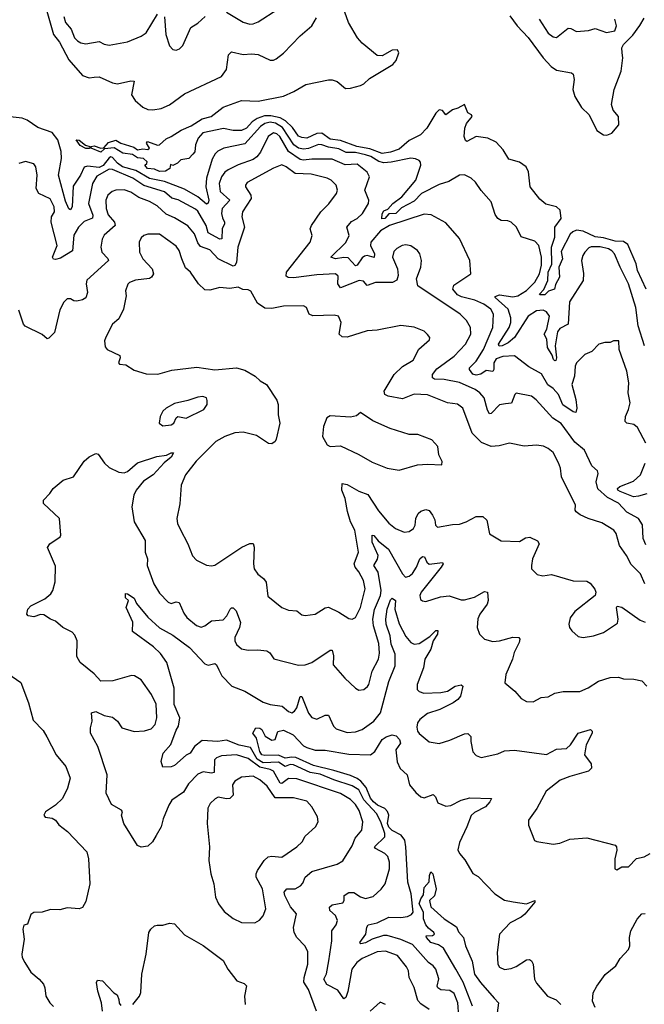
# Model space of a CAD drawing. Extents: x 1493970 to 1595317, y 729910 to 844791.
# Tile 204 of 256: x 1501071 to 1504799, y 829716 to 835592. Entities that reach past the tile are written whole.
import ezdxf

# ---------------------------------------------------------------- set-up
doc = ezdxf.new("R2010")
doc.units = 0

msp = doc.modelspace()

# ---------------------------------------------------------------- linework, layer by layer
at = {"layer": '0CON10XD'}
for points in [[(1504810.4, 833985), (1504757.5, 834095), (1504750, 834135), (1504699.8, 834249.8), (1504675, 834269), (1504625, 834271.2), (1504555, 834290.7), (1504505, 834295.8), (1504435, 834330.3), (1504395, 834335.6), (1504372.7, 834327.3), (1504357.2, 834312.8), (1504302, 834208), (1504311.5, 834165), (1504288.5, 834115), (1504292.7, 834055), (1504268.3, 834011.7), (1504262.1, 833985), (1504227.5, 833972.5), (1504205, 833950.5), (1504175, 833950), (1504173.3, 833955), (1504198.7, 833981.3), (1504223.3, 834035), (1504225.1, 834085), (1504247, 834133), (1504244.4, 834235), (1504265.5, 834295), (1504264.9, 834355), (1504301.9, 834405), (1504296.1, 834456.1), (1504275, 834475.4), (1504210.5, 834490.5), (1504175, 834520.5), (1504116.9, 834595), (1504108, 834685), (1504094.6, 834715), (1504055, 834742.5), (1503989.8, 834759.8), (1503956.2, 834815), (1503915, 834861.2), (1503865, 834884.4), (1503795, 834894.7), (1503740, 834865), (1503731.4, 834871.4), (1503724.7, 834894.7), (1503727.1, 834945), (1503738, 834972), (1503772, 835015), (1503766.7, 835025), (1503745, 835036.2), (1503725, 835086.2), (1503686.3, 835063.7), (1503655, 835053.8), (1503615, 835023.8), (1503595, 835051.5), (1503575, 835054.6), (1503555, 835035.5), (1503500.8, 834945), (1503462.3, 834905), (1503395, 834872), (1503335, 834819.1), (1503285, 834801), (1503235, 834794.8), (1503161.2, 834821.2), (1503082.7, 834835), (1502985, 834871.5), (1502925, 834879.3), (1502875, 834915.6), (1502845, 834912.5), (1502785, 834885.3), (1502755, 834889.2), (1502735, 834898.2), (1502698.8, 834948.8), (1502658.1, 834988.1), (1502626.5, 835006.5), (1502569.5, 835019.5), (1502532.2, 835017.8), (1502487.6, 835002.4), (1502458, 834982), (1502425, 834945.8), (1502395, 834931), (1502345, 834930.8), (1502286.6, 834943.4), (1502165, 834918.2), (1502136, 834885), (1502119.4, 834845), (1502115.7, 834804.3), (1502105, 834790), (1502080, 834765), (1502033.3, 834756.7), (1502013, 834737), (1501985, 834722.5), (1501971.7, 834728.3), (1501967.5, 834705), (1501941.7, 834688.3), (1501905, 834686.2), (1501875, 834700), (1501834.2, 834705), (1501817.5, 834725), (1501830, 834735), (1501832.5, 834745), (1501810, 834765), (1501775, 834768.1), (1501745, 834788.8), (1501686.7, 834796.7), (1501635, 834828.4), (1501577.9, 834822.1), (1501555, 834801.6), (1501497.5, 834825), (1501497.5, 834835), (1501515, 834838.9), (1501555, 834826.2), (1501572.5, 834827.5), (1501600.3, 834859.7), (1501645, 834872.9), (1501674.7, 834854.7), (1501752.6, 834832.6), (1501775, 834815.8), (1501805, 834822.2), (1501835, 834817.5), (1501846, 834825), (1501828.8, 834855), (1501834, 834866), (1501894.4, 834844.4), (1501905, 834845.7), (1501945, 834882.2), (1501975.5, 834895), (1502035, 834934), (1502095, 834959.4), (1502159.4, 835000.6), (1502213.5, 835015), (1502285, 835070.9), (1502395, 835110.9), (1502495, 835106.5), (1502645, 835136.8), (1502707, 835163), (1502778.8, 835205), (1502915, 835233.8), (1502935, 835233.9), (1502965, 835223.8), (1503015, 835181.8), (1503045, 835183.6), (1503105, 835200), (1503125, 835210), (1503157.9, 835242.1), (1503297.8, 835325), (1503318.8, 835348.8), (1503332.9, 835395), (1503325, 835413.1), (1503295, 835410), (1503235, 835377.1), (1503205, 835379.7), (1503115, 835453.2), (1503086.2, 835485), (1503033.6, 835575), (1502978.2, 835735)], [(1501232.7, 835642.7), (1501273.7, 835503.7), (1501308.1, 835458.1), (1501363.5, 835353.5), (1501445, 835259.6), (1501485, 835244.6), (1501515, 835248.5), (1501545, 835250.9), (1501625.4, 835215.4), (1501655, 835209.1), (1501735, 835228.1), (1501755, 835226.2), (1501738.8, 835145), (1501759.5, 835109.5), (1501805, 835070.6), (1501835, 835056.5), (1501865, 835053.8), (1501915, 835062.3), (1501965.7, 835085), (1502055, 835149.5), (1502276.2, 835253.8), (1502305.5, 835294.5), (1502317.7, 835382.3), (1502335, 835401.1), (1502405, 835384.4), (1502455, 835389.5), (1502495, 835385.7), (1502565, 835351.2), (1502585, 835351.2), (1502601.2, 835358.8), (1502645, 835392), (1502745, 835496), (1502815, 835556.2), (1502843.3, 835603.3)], [(1501335, 835612.5), (1501343.4, 835575), (1501378.5, 835535), (1501398.8, 835485), (1501415.9, 835465.9), (1501435, 835454.6), (1501465, 835447.9), (1501545, 835463.1), (1501575.6, 835445.6), (1501605, 835440.6), (1501715, 835460.8), (1501796.7, 835495), (1501825, 835514.2), (1501893.8, 835625)], [(1502305, 835638.2), (1502405, 835578.1), (1502444, 835566), (1502465, 835567.5), (1502495, 835579.2), (1502611.4, 835655)], [(1501935, 835610), (1501943.6, 835503.6), (1501965, 835436.2), (1501985, 835414), (1502005, 835410), (1502025, 835418.8), (1502045, 835438.8), (1502093.4, 835546.6), (1502135, 835570.8), (1502178.3, 835611.7)], [(1503997.1, 835615), (1504039.2, 835555), (1504105, 835486.1), (1504194.8, 835364.8), (1504244.1, 835314.1), (1504275, 835290.4), (1504365, 835275.5), (1504375, 835268), (1504380, 835235), (1504372.1, 835175), (1504383.8, 835133.8), (1504425, 835068.1), (1504470, 835025), (1504515, 834932), (1504555, 834905.7), (1504575, 834903.1), (1504605, 834915.6), (1504647.3, 834965), (1504645.2, 835015), (1504612.4, 835052.4), (1504603, 835087), (1504618.4, 835175), (1504660, 835285), (1504670, 835365), (1504667.8, 835395), (1504665.6, 835425), (1504674.2, 835445), (1504730.7, 835499.3), (1504772.4, 835557.6), (1504797.4, 835602.6)], [(1504172.3, 835595), (1504225, 835511.5), (1504255, 835490), (1504275, 835486.9), (1504345, 835542.5), (1504360.8, 835540.8), (1504395, 835521.2), (1504465, 835528.6), (1504505, 835540), (1504574, 835516), (1504623.4, 835526.6), (1504633.6, 835555), (1504623.2, 835595)], [(1504799.4, 833645), (1504762.5, 833765), (1504748.6, 833875), (1504704.8, 834015), (1504655.2, 834115), (1504621.5, 834195), (1504605, 834213.8), (1504585, 834224.2), (1504535, 834237.2), (1504482.7, 834237.3), (1504468.9, 834231.1), (1504444.2, 834205), (1504431.4, 834185), (1504424.3, 834155), (1504437, 834077), (1504434.3, 834035), (1504352, 833908), (1504344.3, 833775.7), (1504295, 833749.6), (1504280.7, 833729.3), (1504266.6, 833645), (1504275.6, 833575), (1504271.3, 833558.7), (1504265, 833555.6), (1504257.3, 833565), (1504249.7, 833589.7), (1504220.3, 833635), (1504217.2, 833685), (1504202.1, 833715), (1504217.6, 833745), (1504233.8, 833823.8), (1504215, 833848.6), (1504195, 833859.4), (1504155, 833855.2), (1504105, 833822.6), (1504023.7, 833695), (1503986.8, 833663.2), (1503950.9, 833645), (1503933.2, 833643.2), (1503929.7, 833655), (1503993.2, 833755), (1504002.6, 833785), (1504003, 833813), (1503985.8, 833865), (1503908.9, 833935), (1503909.5, 833940.5), (1503935, 833951.1), (1504015, 833938.4), (1504045, 833944.2), (1504095, 833976), (1504145.3, 834025), (1504173.3, 834075), (1504185, 834127.5), (1504185.2, 834175), (1504169.6, 834245), (1504145, 834271.4), (1504065, 834296.2), (1504037.1, 834355), (1504005, 834384.3), (1503985, 834392.9), (1503944.3, 834394.3), (1503925.6, 834405.6), (1503909.1, 834429.1), (1503885.6, 834505.6), (1503825, 834573.8), (1503792, 834622), (1503765, 834647.1), (1503725, 834665.6), (1503695, 834663.6), (1503632.4, 834627.6), (1503575, 834609.3), (1503469.8, 834555), (1503425, 834510.3), (1503350.2, 834469.8), (1503315.2, 834435), (1503275, 834433.4), (1503250.9, 834405), (1503233, 834403), (1503235, 834434), (1503245, 834451.8), (1503268.4, 834461.6), (1503297.5, 834495), (1503351.8, 834535), (1503436, 834635), (1503465.4, 834725), (1503463.1, 834743.1), (1503455, 834752), (1503432.7, 834762.7), (1503405.6, 834765.6), (1503288.6, 834741.4), (1503245, 834738.8), (1503215, 834746.6), (1503166.8, 834775), (1503135, 834785.8), (1503075, 834799.1), (1503019.5, 834799.5), (1502975, 834822.6), (1502915, 834832), (1502873.5, 834846.5), (1502855, 834847), (1502795.7, 834824.3), (1502765, 834819.2), (1502735, 834825.7), (1502707.7, 834845), (1502638.8, 834948.8), (1502598.3, 834975), (1502565, 834980.9), (1502535, 834972.9), (1502508.1, 834955), (1502415, 834851.2), (1502288.8, 834825), (1502252.9, 834807.1), (1502237.2, 834792.8), (1502220, 834760), (1502185.7, 834645.7), (1502182.2, 834595), (1502200.2, 834515), (1502195, 834497.9), (1502185, 834490.8), (1502134.7, 834534.7), (1502055, 834580.7), (1501935, 834626), (1501845, 834643.7), (1501765, 834693), (1501685, 834715.1), (1501655.7, 834735.7), (1501625, 834770.9), (1501615, 834774.4), (1501605, 834768.4), (1501568.7, 834721.3), (1501545, 834710.4), (1501475, 834718.6), (1501455, 834712.5), (1501433.8, 834665), (1501390.8, 834599.2), (1501383.2, 834475), (1501375, 834457.1), (1501365, 834463.5), (1501345, 834508.5), (1501302.4, 834665), (1501320.5, 834765), (1501317.8, 834805), (1501299.4, 834875), (1501265, 834920), (1501179.7, 834949.7), (1501115, 834992.7), (1501085, 835005.4), (1501015, 835013.2)], [(1504808.8, 833065), (1504759.1, 833159.1), (1504735.9, 833175.9), (1504694.1, 833184.1), (1504684.6, 833195), (1504686.5, 833225), (1504704.7, 833265), (1504713.9, 833305), (1504702.7, 833365), (1504707.5, 833425), (1504695.5, 833495), (1504648.8, 833625), (1504646.1, 833676.1), (1504615, 833676.7), (1504595, 833666.7), (1504564.1, 833665.9), (1504527.5, 833655), (1504485, 833611.2), (1504445, 833594.2), (1504394.4, 833545), (1504385.5, 833524.5), (1504382.5, 833465), (1504367.3, 833415), (1504390.2, 833325), (1504396.5, 833273.5), (1504391.2, 833248.8), (1504375, 833251.5), (1504313.6, 833293.6), (1504287.7, 833355), (1504255, 833392), (1504223.3, 833413.3), (1504185, 833478.6), (1504109.8, 833519.8), (1504025, 833585.4), (1503955, 833581.9), (1503915, 833567.6), (1503900.6, 833545), (1503901.1, 833505), (1503895, 833492.2), (1503855, 833498.6), (1503823.4, 833476.6), (1503795, 833470.4), (1503776.5, 833476.5), (1503756.2, 833505), (1503756.2, 833515), (1503795, 833554.5), (1503840, 833625), (1503894.2, 833755), (1503899.4, 833835), (1503883.2, 833865), (1503840.4, 833895), (1503788.4, 833918.4), (1503708.2, 833938.2), (1503685, 833949.6), (1503656.6, 833985), (1503662.8, 834007.2), (1503763.8, 834075), (1503758.6, 834155), (1503695, 834286.2), (1503615, 834380.8), (1503527.4, 834427.4), (1503485, 834432.5), (1503279.1, 834365), (1503225, 834331.8), (1503166.8, 834265), (1503164.6, 834245), (1503189.4, 834195), (1503186.9, 834173.1), (1503145, 834184.7), (1503129.3, 834180.7), (1503115, 834171.2), (1503085, 834127.5), (1503075, 834124.3), (1503032.1, 834172.1), (1503005, 834173.8), (1502955, 834165.3), (1502928.6, 834175), (1503017.9, 834262.1), (1503036.9, 834305), (1503024, 834355), (1503052.2, 834387.8), (1503085, 834405.3), (1503116.9, 834435), (1503153.5, 834495), (1503154.4, 834514.4), (1503131.4, 834575), (1503158.9, 834655), (1503145, 834681.5), (1503085, 834730.4), (1503012.8, 834727.2), (1502935, 834760.4), (1502815, 834759.3), (1502765, 834753.1), (1502745, 834757.4), (1502676.2, 834806.2), (1502623.5, 834895), (1502605, 834912.2), (1502585, 834916.5), (1502554.7, 834895), (1502508.4, 834801.6), (1502486.9, 834773.1), (1502465, 834758.4), (1502375, 834727.1), (1502314.4, 834695.6), (1502295, 834682.3), (1502274.5, 834655.5), (1502262, 834615), (1502267.3, 834567.3), (1502324.6, 834515), (1502279.6, 834465), (1502274.7, 834435.3), (1502280.7, 834410.7), (1502293.7, 834385), (1502292.6, 834375), (1502279.6, 834345), (1502277.7, 834285), (1502265, 834282.5), (1502195, 834321.1), (1502184, 834365), (1502135, 834448.7), (1502120.9, 834460.9), (1502016.5, 834516.5), (1501978.1, 834528.1), (1501935.1, 834565.1), (1501812.2, 834602.2), (1501746.4, 834646.4), (1501625, 834698.3), (1501605, 834699.4), (1501530.5, 834659.5), (1501504.7, 834615), (1501480.8, 834495), (1501506.7, 834425), (1501505, 834407.1), (1501455, 834387.4), (1501422.3, 834355), (1501393.9, 834306.1), (1501386.9, 834213.1), (1501315, 834170), (1501285, 834160.6), (1501273.5, 834163.5), (1501266.5, 834175), (1501295.3, 834245), (1501259.1, 834385), (1501261.5, 834415), (1501279.7, 834445), (1501277.2, 834475), (1501253.8, 834523.8), (1501186, 834556), (1501170, 834585), (1501175.8, 834665), (1501166.9, 834715), (1501155, 834732), (1501105, 834746), (1501065, 834733.8)], [(1501485, 834824.5), (1501465, 834824.6), (1501431.7, 834841.7), (1501407.5, 834875), (1501425, 834873.1), (1501462.9, 834842.9), (1501490, 834835), (1501490, 834825), (1501485, 834824.5)], [(1503322.4, 834227.6), (1503305, 834208.8), (1503295.6, 834175), (1503326.9, 834105), (1503330.6, 834065), (1503321.3, 834038.7), (1503295.5, 834024.5), (1503195, 834023.8), (1503145, 834006), (1503122.4, 834032.4), (1503096.2, 834036.2), (1502985, 833991.8), (1502969.5, 834015), (1502972.5, 834062.5), (1502955, 834075.6), (1502845, 834070), (1502705, 834052.6), (1502674.1, 834054.1), (1502660.9, 834060.9), (1502663.6, 834085), (1502805.6, 834265), (1502817.1, 834305), (1502804.3, 834344.3), (1502813.3, 834365), (1502867.5, 834445), (1502917, 834493), (1502961.8, 834555), (1502967.5, 834575), (1502959.4, 834605), (1502930, 834635), (1502906.9, 834646.9), (1502810.7, 834670.7), (1502715, 834675.3), (1502661.4, 834715), (1502635, 834725.4), (1502585, 834706.2), (1502429.2, 834620.8), (1502418.1, 834605), (1502419.5, 834595), (1502450, 834545), (1502453.2, 834525), (1502400, 834445), (1502397.8, 834415), (1502412.5, 834355), (1502373.8, 834235), (1502365, 834144), (1502355, 834125.5), (1502345, 834120.8), (1502256, 834166), (1502205, 834219.3), (1502149.2, 834239.2), (1502135, 834260), (1502114.1, 834315), (1502075, 834361.8), (1501995, 834409.7), (1501945, 834430.8), (1501890.9, 834480.9), (1501845, 834507.5), (1501781.4, 834531.4), (1501733.7, 834563.7), (1501695, 834576.5), (1501644.1, 834575.9), (1501622.7, 834567.3), (1501596.4, 834545), (1501584.7, 834515), (1501586.6, 834465), (1501598.6, 834428.6), (1501636, 834385), (1501641.2, 834365), (1501575, 834306.9), (1501563.2, 834283.2), (1501554.5, 834235), (1501560.6, 834205), (1501597.8, 834167.8), (1501600.5, 834155), (1501472.4, 834037.6), (1501468.5, 834015), (1501475.5, 833964.5), (1501465, 833932.9), (1501445, 833920.6), (1501412.7, 833912.7), (1501395, 833913.8), (1501375, 833926), (1501355, 833926), (1501335, 833906.2), (1501309.7, 833860.3), (1501278.8, 833725), (1501245, 833692.5), (1501235, 833687.5), (1501205, 833713.8), (1501103.4, 833763.4), (1501094.3, 833775), (1501065, 833858.8)], [(1504803.1, 832225), (1504776.9, 832285), (1504720.3, 832340.3), (1504693.7, 832393.7), (1504651.9, 832455), (1504630.6, 832525), (1504616.9, 832545), (1504545, 832590), (1504464.5, 832614.5), (1504416.6, 832636.6), (1504392, 832655), (1504386.2, 832665), (1504388.8, 832695), (1504304.4, 832865), (1504298.6, 832915), (1504287.2, 832947.2), (1504255, 833008.8), (1504225, 833033.8), (1504197, 833047), (1504155, 833054), (1504082.3, 833047.7), (1503995, 833065.8), (1503931.9, 833048.1), (1503884.5, 833044.5), (1503828.1, 833068.1), (1503771.8, 833125), (1503715, 833274), (1503685, 833296.9), (1503625, 833305.6), (1503505, 833354.1), (1503425, 833356.9), (1503355, 833329.1), (1503271.2, 833345), (1503249.4, 833355), (1503245.5, 833375), (1503306.2, 833475), (1503355, 833522.9), (1503419.3, 833560.7), (1503453.8, 833626.2), (1503517.3, 833682.7), (1503518.8, 833695), (1503504.2, 833714.2), (1503484.2, 833734.2), (1503425, 833757.1), (1503345, 833767.5), (1503205, 833739.4), (1503145, 833735.7), (1503025, 833697.5), (1502995, 833699.4), (1502977.5, 833715), (1502990, 833785), (1502973.8, 833823.8), (1502948.6, 833828.6), (1502820, 833825), (1502798.8, 833835), (1502783.3, 833875), (1502764.2, 833884.2), (1502645, 833883.1), (1502575, 833868.9), (1502535, 833870), (1502489.8, 833899.8), (1502451.3, 833971.3), (1502435, 833980.8), (1502402.9, 833982.9), (1502375.8, 833995.8), (1502325, 833988.2), (1502265, 833993.6), (1502205, 833977.5), (1502175, 833980), (1502138, 834015), (1502090, 834085), (1502061.2, 834111.2), (1502039.4, 834165), (1502022.2, 834215), (1502005, 834241.4), (1501905, 834313.1), (1501835, 834312.9), (1501811.2, 834305), (1501795, 834290.8), (1501783.3, 834265), (1501785.6, 834205), (1501806.4, 834165), (1501861.9, 834105), (1501868.9, 834075), (1501857.1, 834055), (1501845, 834047.8), (1501761.4, 834038.6), (1501725.6, 834024.4), (1501716.5, 834013.5), (1501703.1, 833975), (1501705.8, 833944.2), (1501690.5, 833865), (1501662.9, 833807.1), (1501624, 833775), (1501585, 833697.5), (1501578, 833675), (1501580.5, 833640.5), (1501592.5, 833625), (1501667.9, 833587.9), (1501670, 833575), (1501660, 833545), (1501666, 833536), (1501705, 833532.9), (1501755, 833500), (1501825, 833478.9), (1501895, 833477.5), (1501979.1, 833500.9), (1502128.7, 833518.7), (1502235, 833503.3), (1502365, 833514.2), (1502415, 833501.2), (1502476.7, 833465), (1502506.9, 833436.9), (1502543.8, 833415), (1502605, 833321.2), (1502614.4, 833295), (1502614.6, 833235), (1502622.9, 833185), (1502602, 833088), (1502595, 833074), (1502575, 833060.8), (1502555, 833062.2), (1502485, 833110.5), (1502405, 833131.3), (1502355, 833127.5), (1502295, 833104.5), (1502241.1, 833075), (1502125, 832957.1), (1502060, 832875), (1502034.3, 832815), (1502027.7, 832702.3), (1502009.2, 832615), (1502012.9, 832585), (1502029.3, 832550.7), (1502074, 832465), (1502103.2, 832393.2), (1502127, 832367), (1502185, 832337.5), (1502215, 832332), (1502235, 832336), (1502397.5, 832445), (1502445, 832465.6), (1502465, 832466.2), (1502470.6, 832445), (1502466.7, 832345), (1502470.8, 832315), (1502492.4, 832282.4), (1502526.3, 832256.3), (1502542.9, 832235), (1502552.4, 832152.4), (1502635, 832084.2), (1502675, 832068), (1502725, 832064.2), (1502755, 832041.2), (1502775, 832036.2), (1502835, 832044), (1502895, 832082.9), (1502915, 832086.7), (1502976.4, 832056.4), (1503035, 832017.5), (1503055, 832014), (1503075, 832024), (1503105, 832084), (1503133.1, 832195), (1503123.8, 832245), (1503095, 832296.4), (1503074.1, 832324.1), (1503067.9, 832345), (1503092.9, 832415), (1503070.8, 832545), (1503045.4, 832595), (1503027.3, 832657.3), (1503012.7, 832735), (1502993.8, 832785), (1502996.4, 832823.6), (1503025, 832818.5), (1503095, 832778.7), (1503149.2, 832759.3), (1503211.9, 832661.9), (1503275, 832586.9), (1503314.7, 832554.7), (1503365, 832534.4), (1503395, 832536.9), (1503421.4, 832555), (1503430.5, 832575), (1503434.4, 832615), (1503449.4, 832645), (1503465, 832658.5), (1503495, 832668.9), (1503515, 832662.9), (1503535.5, 832635), (1503548, 832608), (1503553.2, 832575), (1503565, 832563.9), (1503655, 832580), (1503695, 832580.6), (1503736.7, 832595), (1503795, 832627.1), (1503835, 832627.1), (1503859.2, 832605), (1503875, 832523.3), (1503945, 832481.2), (1504055, 832478.8), (1504090.9, 832499.1), (1504115, 832504.2), (1504161.7, 832481.7), (1504171.2, 832465), (1504132.5, 832375), (1504125.8, 832335), (1504126.2, 832315), (1504160.3, 832280.3), (1504193.9, 832273.9), (1504245, 832282), (1504375, 832242.5), (1504455, 832240.8), (1504475, 832230), (1504503, 832193), (1504510, 832175), (1504506.7, 832155), (1504385, 832060), (1504357, 832023), (1504348, 831985), (1504352, 831965), (1504366.2, 831945), (1504405, 831911.2), (1504435, 831906)], [(1504808.1, 832458.1), (1504792.7, 832495), (1504787.9, 832577.9), (1504765, 832614.4), (1504695, 832653.5), (1504645, 832706.9), (1504580.1, 832740.1), (1504521.8, 832791.8), (1504511.6, 832835), (1504524.1, 832884.1), (1504520, 832900), (1504485, 832930), (1504443, 833023), (1504385, 833070), (1504302.5, 833182.5), (1504254, 833214), (1504153.8, 833323.8), (1504125, 833345.4), (1504035, 833364.2), (1504025.5, 833354.5), (1504006.4, 833303.6), (1503969.9, 833300.1), (1503935, 833293.8), (1503885, 833241.4), (1503875, 833240.8), (1503862.9, 833262.9), (1503842.3, 833335), (1503818.2, 833365), (1503790, 833385), (1503695, 833427.9), (1503605, 833445.7), (1503546.7, 833446.7), (1503534.3, 833454.3), (1503535.4, 833475), (1503561, 833509), (1503665, 833584.6), (1503732.7, 833655), (1503763.6, 833715), (1503761.5, 833755), (1503737.6, 833797.6), (1503699.4, 833835), (1503448, 834005), (1503439.2, 834045), (1503465.7, 834115), (1503469.4, 834155), (1503459.4, 834195), (1503445.8, 834215), (1503405, 834242.5), (1503375, 834249.2), (1503354.5, 834245.5), (1503322.4, 834227.6)], [(1501925, 833167.5), (1501975, 833174.5), (1501990, 833185), (1502004.2, 833215.8), (1502015, 833223.8), (1502065, 833214.6), (1502170, 833265), (1502189.1, 833295), (1502190.6, 833320.6), (1502185, 833336.2), (1502164.2, 833344.2), (1502135, 833340), (1502075, 833318.9), (1501995, 833302.2), (1501945.4, 833274.6), (1501925.8, 833255), (1501909.2, 833225), (1501902.5, 833185), (1501925, 833167.5)], [(1503335, 832904), (1503445, 832935.7), (1503505, 832940), (1503590, 832935), (1503593.3, 832955), (1503573.3, 832995), (1503566.7, 833045), (1503530, 833085), (1503447, 833117), (1503395, 833115.8), (1503281.9, 833151.9), (1503178.8, 833198.8), (1503105, 833247.5), (1503081.7, 833228.3), (1503045, 833219.2), (1502925, 833228.6), (1502905, 833216), (1502883.9, 833163.9), (1502878.8, 833105), (1502906.7, 833055), (1502925, 833046), (1502985, 833048.6), (1503095, 832997.5), (1503175, 832950.8), (1503265, 832916), (1503335, 832904)], [(1502842.5, 829675), (1502794.7, 829804.7), (1502767.4, 829847.4), (1502768.7, 829875), (1502791.6, 829955), (1502790.2, 830030.2), (1502772.5, 830065), (1502725, 830114.3), (1502708.2, 830145), (1502705.5, 830175), (1502722.3, 830255), (1502687.9, 830297.9), (1502653.1, 830365), (1502649.5, 830385), (1502665, 830404.4), (1502715, 830405.5), (1502747.2, 830422.8), (1502760.9, 830439.1), (1502775.6, 830475), (1502815, 830507.8), (1502965, 830552.5), (1502998.7, 830571.3), (1503055, 830661.4), (1503073.5, 830706.5), (1503113.8, 830755), (1503120, 830805), (1503097.3, 830872.7), (1503075, 830907.5), (1503045, 830938.8), (1502985, 830973.9), (1502725, 831060.6), (1502675, 831063.3), (1502635, 831034.3), (1502625, 831034.7), (1502585, 831107), (1502566.9, 831116.9), (1502505, 831130.5), (1502435, 831182.6), (1502364.7, 831205.3), (1502275, 831198.8), (1502245, 831186.7), (1502234.5, 831175), (1502230.7, 831099.3), (1502215, 831095.3), (1502166.6, 831103.4), (1502135, 831089.1), (1502077.7, 831032.3), (1502048.5, 830981.5), (1501980, 830935), (1501961.1, 830905), (1501927.9, 830822.1), (1501915.6, 830774.4), (1501885, 830722.5), (1501863.9, 830686.1), (1501835, 830660), (1501795, 830653.8), (1501775, 830663.3), (1501692.5, 830795), (1501678.8, 830845), (1501683.8, 830865), (1501678.8, 830875), (1501618.1, 830908.1), (1501588, 830975), (1501594, 831085), (1501537.5, 831255), (1501493.8, 831335), (1501493.9, 831366.1), (1501503.3, 831405), (1501500, 831455), (1501525, 831463.8), (1501575, 831439.2), (1501625, 831428.9), (1501655.6, 831405), (1501680, 831365), (1501755, 831343.3), (1501815, 831347.7), (1501855, 831360.4), (1501880.5, 831385), (1501890.4, 831425), (1501885, 831506.2), (1501856.7, 831565), (1501795, 831653.3), (1501755.5, 831675.5), (1501738.3, 831678.3), (1501626.2, 831646.2), (1501555, 831643.8), (1501515, 831689.2), (1501432, 831755), (1501412.3, 831792.3), (1501413.6, 831885), (1501399.8, 831919.8), (1501385, 831937.1), (1501328.8, 831965), (1501285, 832003.3), (1501254.5, 832014.5), (1501215, 832040.6), (1501195, 832043.1), (1501155, 832027.8), (1501122.5, 832035), (1501113.3, 832045), (1501120, 832075), (1501136.6, 832093.4), (1501221.2, 832135), (1501256, 832165), (1501269.2, 832185), (1501283.3, 832236.7), (1501285, 832330), (1501237.7, 832442.3), (1501251.2, 832465), (1501313.3, 832505), (1501317.5, 832515), (1501308.8, 832615), (1501213.8, 832705), (1501213.3, 832725), (1501251.2, 832765), (1501270, 832795), (1501330, 832845), (1501392.5, 832865), (1501455, 832957.5), (1501485, 832982.5), (1501525, 833002.5), (1501539.3, 832999.3), (1501576.2, 832945), (1501605, 832918.8), (1501661.7, 832891.7), (1501695, 832888.6), (1501715, 832895.7), (1501775, 832947.8), (1501890, 832985), (1501947.5, 832992.5), (1501975, 833007.5), (1501988, 833008), (1501975, 832982), (1501933, 832947), (1501867.5, 832875), (1501810.9, 832839.1), (1501767.1, 832785), (1501752.3, 832755), (1501740.5, 832685), (1501754.4, 832595), (1501818.9, 832485), (1501820, 832415), (1501834.2, 832375), (1501832.2, 832335), (1501872.1, 832225), (1501905, 832170), (1501956.2, 832115), (1501975, 832108.9), (1502005, 832117.5), (1502023.1, 832113.1), (1502050.3, 832050.3), (1502069.4, 832025), (1502127, 831977), (1502155, 831966.7), (1502175, 831974.4), (1502215, 832005.5), (1502285, 832011.5), (1502306.3, 832033.7), (1502326.2, 832073.8), (1502335, 832082.5), (1502345, 832081.4), (1502363.9, 832063.9), (1502388.8, 831995), (1502383.1, 831965), (1502354.6, 831905), (1502355.5, 831885), (1502365, 831864.2), (1502395, 831838.1), (1502435, 831830), (1502492, 831832), (1502545.5, 831825.5), (1502564.4, 831814.4), (1502587.1, 831777.1), (1502735, 831740.6), (1502775, 831742.2), (1502815, 831755.5), (1502925, 831830), (1502935, 831828.8), (1502943.1, 831795), (1502942.1, 831742.1), (1503012, 831662), (1503075, 831602), (1503095, 831590), (1503125, 831594.3), (1503147, 831613), (1503155.5, 831625), (1503175.3, 831704.7), (1503212.1, 831775), (1503218.7, 831811.3), (1503215, 831868.8), (1503183.6, 831975), (1503178.3, 832015), (1503188.8, 832071.2), (1503224.1, 832155), (1503229.4, 832185), (1503209.6, 832295), (1503184.7, 832335), (1503207.2, 832372.8), (1503209.7, 832395), (1503174.8, 832475), (1503175, 832516.2), (1503185, 832514.2), (1503211.4, 832481.4), (1503271.9, 832431.9), (1503355, 832286), (1503374.5, 832264.5), (1503395, 832270.5), (1503415, 832287.8), (1503439.2, 832325), (1503460, 832375), (1503475, 832388.9), (1503486.9, 832386.9), (1503501.1, 832355), (1503515, 832343.5), (1503593.6, 832353.6), (1503598, 832345), (1503585.8, 832324.2), (1503467.8, 832175), (1503459.2, 832155), (1503462.7, 832132.7), (1503475, 832123.3), (1503495, 832120), (1503581.8, 832148.2), (1503635, 832154.4), (1503705, 832130), (1503725, 832129.4), (1503786, 832145), (1503845, 832180), (1503863.8, 832175), (1503866.9, 832125), (1503861.1, 832105), (1503817.3, 832045), (1503806, 832016), (1503801.2, 831965), (1503816.2, 831925), (1503845.8, 831895.8), (1503895, 831881.9), (1503935, 831884.5), (1504015, 831906.4), (1504050, 831905), (1504055.8, 831895), (1504051.4, 831875), (1504022.2, 831815), (1504012.5, 831775), (1503973.1, 831685), (1503966.7, 831635), (1504025.4, 831585.4), (1504065, 831541.9), (1504095, 831522.2), (1504135, 831520.6), (1504182.8, 831547.2), (1504225, 831550), (1504265, 831572.2), (1504315, 831581.9), (1504415, 831582.9), (1504464.6, 831605.4), (1504525, 831644.5), (1504595, 831665.4), (1504645, 831669.2), (1504675, 831658.6), (1504735.8, 831655.8), (1504785, 831646), (1504814.2, 831615)], [(1504815, 832763.1), (1504765, 832748.7), (1504735, 832743.8), (1504655, 832776.2), (1504641.6, 832785), (1504639.6, 832795), (1504653.3, 832806.7), (1504735, 832837.8), (1504775.4, 832875), (1504804.4, 832945)], [(1503515, 829684.3), (1503465, 829719.1), (1503448.1, 829738.1), (1503426.4, 829816.4), (1503395.3, 829875), (1503390.9, 829915), (1503379.5, 829939.5), (1503325, 830007.1), (1503255, 830033.5), (1503205, 830029.6), (1503115, 829988.2), (1503082.9, 829965), (1503053.3, 829925), (1503028.5, 829791.5), (1503016.8, 829756.8), (1503005, 829747.5), (1502970.3, 829800.3), (1502905, 829833.8), (1502886.1, 829865), (1502902.2, 829897.8), (1502916.6, 829975), (1502933.3, 830095), (1502933.6, 830155), (1502960.4, 830189.6), (1502968.8, 830215), (1502956.8, 830245), (1502922.1, 830275), (1502919.6, 830295), (1502935, 830308.8), (1502998.8, 830321.2), (1503007.5, 830335), (1503008.1, 830365), (1503036.4, 830383.6), (1503065, 830383.2), (1503105, 830357.5), (1503135, 830346.7), (1503180.2, 830359.8), (1503227.9, 830402.1), (1503253.1, 830435), (1503277.7, 830525), (1503277.9, 830565), (1503267.8, 830597.8), (1503250, 830615), (1503195.5, 830645), (1503189.5, 830655), (1503250.4, 830715), (1503250, 830735), (1503225.9, 830805), (1503201, 830855), (1503125.7, 830935.7), (1503095.5, 830995), (1503055, 831020), (1502945, 831055.5), (1502865, 831090.1), (1502805, 831100.3), (1502705, 831145.4), (1502685, 831147.4), (1502655, 831135.2), (1502615, 831160), (1502525, 831156.4), (1502489, 831179), (1502448.2, 831248.2), (1502381.9, 831261.9), (1502305, 831293.1), (1502254.4, 831284.4), (1502159.8, 831290.2), (1502113.5, 831255), (1502088.9, 831215), (1502065, 831203.3), (1501995, 831140.5), (1501975, 831132.5), (1501925, 831131.4), (1501914.6, 831165), (1501927.5, 831215), (1501972.7, 831267.3), (1502005, 831351.2), (1502018, 831375), (1502026.1, 831425), (1501993.4, 831505), (1501992.3, 831602.3), (1501949.6, 831755), (1501910.5, 831810.5), (1501870.2, 831850.2), (1501745, 831940), (1501746.2, 831996.2), (1501706.7, 832085), (1501720, 832125), (1501701.8, 832141.8), (1501702, 832168), (1501715, 832166), (1501755, 832139.2), (1501767.7, 832107.7), (1501836, 832026), (1501905, 831962.7), (1501985, 831919.3), (1502084.5, 831844.5), (1502175, 831747.1), (1502195, 831739.2), (1502235, 831750), (1502245, 831742), (1502258.8, 831711.2), (1502276.7, 831676.7), (1502336.2, 831615), (1502415, 831585.5), (1502525, 831519.1), (1502565, 831505.5), (1502636.7, 831495), (1502675, 831462.5), (1502695, 831455.6), (1502711.9, 831465), (1502725, 831484.4), (1502745, 831552), (1502755, 831553.8), (1502795, 831454.2), (1502815, 831426.9), (1502845, 831416.9), (1502895, 831441.1), (1502915, 831442.5), (1502944.4, 831375), (1502960.6, 831360.6), (1503025, 831337.5), (1503075, 831341.8), (1503115, 831356.7), (1503184.4, 831405), (1503224.6, 831455), (1503275, 831642.9), (1503312.3, 831735), (1503311.5, 831805), (1503287.3, 831865), (1503283, 831915), (1503258.4, 831985), (1503255.6, 832015), (1503264.8, 832075), (1503285, 832130.8), (1503295, 832140), (1503313.5, 832125), (1503310.2, 832075), (1503335, 831986.7), (1503375, 831911.1), (1503405, 831875.6), (1503425.5, 831865.5), (1503455, 831868.9), (1503518.5, 831911.5), (1503555, 831947.8), (1503567, 831947), (1503563.8, 831925), (1503539.6, 831885), (1503525.2, 831834.8), (1503490, 831775), (1503481.2, 831725), (1503442.7, 831625), (1503443.1, 831595), (1503455, 831583.1), (1503483.1, 831573.1), (1503585, 831576.9), (1503625.3, 831584.7), (1503670, 831615), (1503705, 831623.3), (1503715.6, 831615), (1503701.1, 831555), (1503686.9, 831535), (1503658.9, 831515), (1503577.8, 831475), (1503505, 831451.1), (1503458.5, 831415), (1503444.6, 831395), (1503440.7, 831370.7), (1503445, 831346.7), (1503455, 831331.2), (1503515, 831282.9), (1503575, 831273.1), (1503637.6, 831292.4), (1503725, 831330), (1503745, 831331.2), (1503764.1, 831314.1), (1503762.9, 831285), (1503775, 831222.5), (1503795, 831201.2), (1503825, 831188.6), (1503925, 831211.4), (1503965, 831229.2), (1504025, 831233.3), (1504215, 831207.5), (1504275, 831238.9), (1504335, 831243.5), (1504358.8, 831265), (1504405, 831334.5), (1504477.5, 831355), (1504486.9, 831346.9), (1504487.1, 831335), (1504452.9, 831265), (1504441.9, 831205), (1504481.8, 831151.8), (1504484.6, 831125.4), (1504465, 831106.8), (1504355, 831076.4), (1504296.9, 831053.1), (1504212.6, 830987.4), (1504157.1, 830885), (1504108, 830815), (1504108.6, 830785), (1504144.2, 830694.2), (1504157.3, 830687.3), (1504255, 830670.8), (1504295, 830677.5), (1504355, 830700.6), (1504455, 830709.1), (1504625, 830665.8), (1504633.8, 830655), (1504635.9, 830635.9), (1504622.5, 830585), (1504623.3, 830525), (1504635, 830517.5), (1504665, 830536), (1504705, 830537.1), (1504753, 830587), (1504797.5, 830595), (1504834.2, 830615.8)], [(1504435, 831906), (1504495, 831914.2), (1504555.5, 831934.5), (1504638.5, 831991.5), (1504643.5, 832015), (1504634, 832085), (1504637.5, 832092.5), (1504665, 832086), (1504775, 832009.2), (1504805, 831996.2)], [(1500999.7, 831689.7), (1501076.8, 831636.8), (1501122.9, 831515), (1501152, 831412), (1501210.2, 831350.2), (1501232.8, 831312.8), (1501288.5, 831205), (1501346.7, 831135), (1501372.2, 831065), (1501355.5, 831005), (1501326.9, 830945), (1501285, 830904.4), (1501225.8, 830865), (1501214.3, 830844.3), (1501223.3, 830833.3), (1501265, 830826.4), (1501285, 830815.6), (1501305, 830786), (1501356.3, 830746.3), (1501471.2, 830625), (1501482, 830585), (1501490, 830435), (1501465, 830330), (1501445, 830293.3), (1501425, 830286.2), (1501355, 830290.8), (1501311.2, 830278.8), (1501255, 830281.4), (1501204.5, 830265.5), (1501155, 830263.1), (1501137.9, 830252.1), (1501117.5, 830195), (1501095, 830188.8), (1501089.1, 830165), (1501097.3, 830105), (1501083.5, 830015), (1501085.6, 829995), (1501100.8, 829965), (1501138, 829908), (1501188, 829865), (1501212.5, 829835), (1501221.4, 829815), (1501227.5, 829765), (1501250.6, 829725), (1501273.2, 829703.2)], [(1503692.1, 829645), (1503686.8, 829725), (1503665, 829780), (1503638.4, 829798.4), (1503585, 829803.1), (1503566.4, 829815), (1503562.1, 829825), (1503572.4, 829867.6), (1503554.6, 829925), (1503538.9, 829945), (1503510.5, 829965), (1503415, 830073.1), (1503345, 830102.1), (1503265, 830127), (1503243.3, 830126.7), (1503175.7, 830104.3), (1503135, 830081.7), (1503107, 830077), (1503101.9, 830085), (1503137.6, 830135), (1503143.3, 830176.7), (1503150.5, 830189.5), (1503205, 830201.1), (1503275, 830236.2), (1503345, 830233.8), (1503385, 830239.6), (1503409.1, 830250.9), (1503419.7, 830265), (1503407.4, 830375), (1503387, 830445), (1503376.1, 830655), (1503368.9, 830695), (1503347.8, 830725), (1503295, 830753.4), (1503274, 830774), (1503266.6, 830795), (1503274, 830845), (1503267.2, 830867.2), (1503250.8, 830885), (1503206.9, 830905), (1503181.7, 830925), (1503165, 830946.9), (1503138.8, 831008.8), (1503106.7, 831046.7), (1503085, 831064.1), (1503045, 831081.4), (1502945, 831111.8), (1502825, 831141), (1502719, 831189), (1502695, 831191.6), (1502655, 831184.7), (1502615, 831203.2), (1502535, 831200.5), (1502516.9, 831205), (1502504.6, 831225), (1502483.8, 831303.8), (1502463.3, 831335), (1502480, 831365), (1502505, 831364), (1502515.8, 831355), (1502535.5, 831315.5), (1502575, 831292), (1502595, 831296), (1502612, 831345), (1502645, 831352.2), (1502702.5, 831325), (1502765, 831258.9), (1502785, 831248.8), (1502835, 831233.5), (1502895, 831231.8), (1503035, 831207.8), (1503165, 831205.3), (1503189.7, 831225), (1503234.4, 831295.6), (1503257.6, 831312.4), (1503295, 831323.6), (1503318.3, 831318.3), (1503337.1, 831297.1), (1503344.1, 831274.1), (1503315.5, 831235), (1503323.9, 831163.9), (1503342.8, 831122.8), (1503384.6, 831084.6), (1503397.5, 831025), (1503435, 830980), (1503465, 830954.4), (1503485, 830947.5), (1503538.8, 830968.8), (1503552.5, 830955), (1503567.4, 830917.4), (1503615, 830898.2), (1503645, 830902.9), (1503705, 830933.2), (1503758, 830948), (1503886.7, 830945), (1503877.8, 830925), (1503850.8, 830895), (1503785, 830860), (1503765, 830842.5), (1503740, 830775), (1503695, 830682.5), (1503687, 830637), (1503696.4, 830616.4), (1503728.8, 830578.8), (1503775, 830496.7), (1503807.8, 830477.8), (1503906.2, 830375), (1503965, 830338.1), (1504016.4, 830326.4), (1504095, 830315.8), (1504145, 830336.2), (1504145.9, 830325.9), (1504085.9, 830254.1), (1504065, 830236.5), (1503998.8, 830201.2), (1503935.6, 830135), (1503920, 830025), (1503925.7, 829955), (1503935, 829938), (1503965, 829922.9), (1504005, 829929.2), (1504035, 829940.8), (1504095, 829981.1), (1504113.2, 829983.2), (1504125, 829975.8), (1504135.7, 829955), (1504143.3, 829865), (1504155, 829842.5), (1504221.2, 829765), (1504272.1, 829742.1), (1504301.2, 829715)], [(1502475, 830202.9), (1502501.3, 830218.7), (1502525, 830244), (1502539.4, 830285), (1502520.9, 830405), (1502482.9, 830475), (1502482.1, 830495), (1502490, 830515), (1502530, 830575), (1502554, 830596), (1502575, 830600.9), (1502635, 830594.3), (1502726, 830655), (1502756, 830685), (1502775, 830720), (1502837.5, 830775), (1502852, 830805), (1502848.6, 830835), (1502815.6, 830895), (1502785, 830927.3), (1502705, 830948.7), (1502595, 830948.5), (1502547.7, 831017.7), (1502505, 831055.5), (1502465, 831078), (1502395, 831071.8), (1502355, 831047.1), (1502342, 831025), (1502344.3, 830965), (1502326, 830945), (1502305, 830941.9), (1502255, 830952), (1502237, 830943), (1502208, 830915), (1502193.5, 830886.5), (1502189.5, 830795), (1502204.4, 830655), (1502200.5, 830575), (1502211.9, 830495), (1502230.6, 830435), (1502239.4, 830355), (1502257.5, 830315), (1502290.4, 830270.4), (1502345, 830228.6), (1502395, 830204.3), (1502475, 830202.9)], [(1503774.4, 829705), (1503717.4, 829847.4), (1503674.6, 829925), (1503601.4, 830051.4), (1503571.4, 830071.4), (1503524.6, 830084.6), (1503498.1, 830115), (1503497.5, 830125), (1503535, 830126.2), (1503547.3, 830135), (1503543.6, 830145), (1503510.2, 830170.2), (1503495, 830190.5), (1503480.7, 830225), (1503480.6, 830265), (1503454.6, 830315.4), (1503464.4, 830345), (1503480.9, 830369.1), (1503485, 830413.3), (1503514, 830446), (1503516.9, 830485), (1503525, 830506.2), (1503536, 830495), (1503556.5, 830405), (1503546.3, 830363.7), (1503516.2, 830335), (1503525, 830297.5), (1503605, 830226), (1503678.7, 830178.7), (1503689.1, 830149.1), (1503720, 830115), (1503732.2, 830065), (1503772.4, 829972.4), (1503786, 829896), (1503820.5, 829845), (1503902.4, 829752.4), (1503929.1, 829725), (1503920.5, 829665)], [(1504515.2, 829824.8), (1504566, 829894), (1504630, 829945), (1504655, 829990), (1504705, 830042), (1504712.1, 830065), (1504710.3, 830115), (1504719.1, 830155), (1504756.2, 830223.8), (1504785, 830256.5), (1504805, 830257.8)], [(1501745.9, 829714.1), (1501786.7, 829765), (1501793.6, 829786.4), (1501800.8, 829895), (1501825.8, 830015), (1501842, 830145), (1501853.3, 830165), (1501875, 830183.3), (1501891.7, 830188.3), (1501925, 830188.8), (1501965, 830200), (1501995, 830196.2), (1502055, 830130), (1502166, 830066), (1502285, 829978.1), (1502313.1, 829925), (1502366.2, 829856.2), (1502410.6, 829840.6), (1502425, 829826.7), (1502412.5, 829765), (1502415.8, 829715)], [(1501565.6, 829675), (1501560, 829725), (1501537.1, 829795), (1501528.8, 829845), (1501535, 829860), (1501565, 829856.2), (1501632, 829785), (1501652.2, 829772.2), (1501663.1, 829745), (1501665, 829722.5), (1501675, 829708)], [(1504506.7, 829696.7), (1504490.6, 829735), (1504494.3, 829785), (1504515.2, 829824.8)], [(1503254.3, 829714.3), (1503221.7, 829728.3), (1503162, 829675)]]:
    msp.add_lwpolyline(points, dxfattribs=at)

doc.saveas('drawing.dxf')
